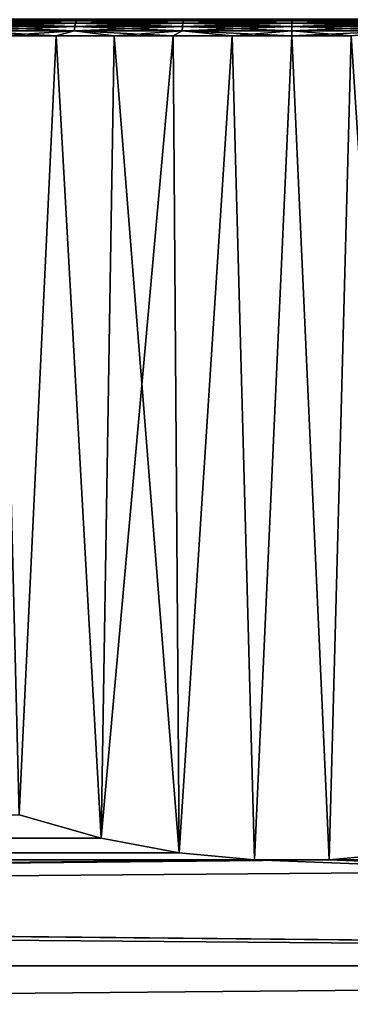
# Model space of a CAD drawing. Header units: metres. Extents: x -128 to 146, y -23 to 80.
# Tile 56 of 113: x 71.34 to 77.61, y 12.33 to 31.01. Entities that reach past the tile are written whole.
import ezdxf

# ---------------------------------------------------------------- set-up
doc = ezdxf.new("R2010")
doc.units = ezdxf.units.M
doc.layers.add('solid_509241_SW0001', color=7, linetype='CONTINUOUS')

msp = doc.modelspace()

# ---------------------------------------------------------------- linework, layer by layer
at = {"layer": 'solid_509241_SW0001'}
for points in [[(70.006844, 31.014597, -15.675868), (72.108505, 31.014597, -16.389286), (70.042198, 31, -15.590462)], [(70.006844, 31.014597, 15.675865), (70.042198, 31, 15.590459), (72.132408, 31, 16.299992)], [(72.108505, 31.014597, 16.389282), (70.006844, 31.014597, 15.675865), (72.132408, 31, 16.299992)], [(72.132408, 31, -16.299994), (71.050171, 31, -16.052731), (70.011787, 31, -15.661864)], [(70.042198, 31, -15.590462), (72.132408, 31, -16.299994), (70.011787, 31, -15.661864)], [(72.108505, 31.014597, -16.389286), (72.132408, 31, -16.299994), (70.042198, 31, -15.590462)], [(72.132408, 31, 16.299992), (70.042198, 31, 15.590459), (71.050186, 31, 16.052738)], [(70.455826, 30.985477, -15.937178), (71.050171, 31, -16.052731), (72.111824, 31, -16.374821)], [(72.420906, 30.985477, -16.549522), (70.455826, 30.985477, -15.937178), (72.111824, 31, -16.374821)], [(70.455826, 30.985477, 15.937178), (72.420906, 30.985477, 16.549522), (71.050186, 31, 16.052738)], [(72.132408, 31, -16.299994), (72.111824, 31, -16.374821), (71.050171, 31, -16.052731)], [(72.132408, 31, 16.299992), (71.050186, 31, 16.052738), (72.111847, 31, 16.374826)], [(72.420906, 30.985477, 16.549522), (72.111847, 31, 16.374826), (71.050186, 31, 16.052738)], [(72.108505, 31.014597, -16.389286), (74.285309, 31.014597, -16.822279), (72.132408, 31, -16.299994)], [(72.108505, 31.014597, 16.389282), (72.132408, 31, 16.299992), (74.297356, 31, 16.730627)], [(74.285309, 31.014597, 16.822275), (72.108505, 31.014597, 16.389282), (74.297356, 31, 16.730627)], [(74.297356, 31, -16.730631), (73.192345, 31, -16.626795), (72.111824, 31, -16.374821)], [(72.420906, 30.985477, -16.549522), (72.111824, 31, -16.374821), (73.192345, 31, -16.626795)], [(72.132408, 31, -16.299994), (74.297356, 31, -16.730631), (72.111824, 31, -16.374821)], [(72.132408, 31, 16.299992), (72.111847, 31, 16.374826), (73.192368, 31, 16.626799)], [(72.420906, 30.985477, 16.549522), (73.192368, 31, 16.626799), (72.111847, 31, 16.374826)], [(74.285309, 31.014597, -16.822279), (74.297356, 31, -16.730631), (72.132408, 31, -16.299994)], [(74.297356, 31, 16.730627), (72.132408, 31, 16.299992), (73.192368, 31, 16.626799)], [(72.420906, 30.985477, -16.549522), (73.192345, 31, -16.626795), (74.286964, 31, -16.807537)], [(74.445473, 30.985477, -16.920538), (72.420906, 30.985477, -16.549522), (74.286964, 31, -16.807537)], [(72.420906, 30.985477, 16.549522), (74.445473, 30.985477, 16.920538), (73.192368, 31, 16.626799)], [(74.297356, 31, -16.730631), (74.286964, 31, -16.807537), (73.192345, 31, -16.626795)], [(74.297356, 31, 16.730627), (73.192368, 31, 16.626799), (74.286987, 31, 16.807541)], [(74.445473, 30.985477, 16.920538), (74.286987, 31, 16.807541), (73.192368, 31, 16.626799)], [(74.285309, 31.014597, -16.822279), (76.5, 31.014597, -16.967438), (74.297356, 31, -16.730631)], [(74.285309, 31.014597, 16.822275), (74.297356, 31, 16.730627), (76.5, 31, 16.874996)], [(76.5, 31.014597, 16.967434), (74.285309, 31.014597, 16.822275), (76.5, 31, 16.874996)], [(77.608856, 31, -16.916304), (75.391121, 31, -16.916302), (74.286964, 31, -16.807537)], [(74.445473, 30.985477, -16.920538), (74.286964, 31, -16.807537), (75.391121, 31, -16.916302)], [(76.5, 31, -16.875), (77.608856, 31, -16.916304), (74.286964, 31, -16.807537)], [(74.297356, 31, -16.730631), (76.5, 31, -16.875), (74.286964, 31, -16.807537)], [(76.5, 31, 16.874996), (74.286987, 31, 16.807541), (75.391144, 31, 16.916304)], [(74.445473, 30.985477, 16.920538), (75.391144, 31, 16.916304), (74.286987, 31, 16.807541)], [(76.5, 31, 16.874996), (74.297356, 31, 16.730627), (74.286987, 31, 16.807541)], [(76.5, 31.014597, -16.967438), (76.5, 31, -16.875), (74.297356, 31, -16.730631)], [(74.445473, 30.985477, -16.920538), (75.391121, 31, -16.916302), (76.499992, 31, -16.952606)], [(76.5, 30.985477, -17.044813), (74.445473, 30.985477, -16.920538), (76.499992, 31, -16.952606)], [(74.445473, 30.985477, 16.920538), (76.5, 30.985477, 17.044813), (75.391144, 31, 16.916304)], [(77.608856, 31, -16.916304), (76.499992, 31, -16.952606), (75.391121, 31, -16.916302)], [(75.391144, 31, 16.916304), (77.608879, 31, 16.916302), (78.713036, 31, 16.807537)], [(76.5, 31, 16.874996), (75.391144, 31, 16.916304), (78.713036, 31, 16.807537)], [(75.391144, 31, 16.916304), (76.500008, 31, 16.952606), (77.608879, 31, 16.916302)], [(76.5, 30.985477, 17.044813), (76.500008, 31, 16.952606), (75.391144, 31, 16.916304)], [(76.5, 30.985477, -17.044813), (76.499992, 31, -16.952606), (77.608856, 31, -16.916304)], [(78.714691, 31.014597, -16.822279), (78.702644, 31, -16.730631), (76.5, 31, -16.875)], [(76.5, 31.014597, -16.967438), (78.714691, 31.014597, -16.822279), (76.5, 31, -16.875)], [(76.5, 31.014597, 16.967434), (76.5, 31, 16.874996), (78.702644, 31, 16.730627)], [(78.714691, 31.014597, 16.822275), (76.5, 31.014597, 16.967434), (78.702644, 31, 16.730627)], [(76.5, 31, -16.875), (78.713013, 31, -16.807541), (77.608856, 31, -16.916304)], [(78.554527, 30.985477, -16.920538), (76.5, 30.985477, -17.044813), (77.608856, 31, -16.916304)], [(76.5, 31, -16.875), (78.702644, 31, -16.730631), (78.713013, 31, -16.807541)], [(78.702644, 31, 16.730627), (76.5, 31, 16.874996), (78.713036, 31, 16.807537)], [(76.5, 30.985477, 17.044813), (78.554527, 30.985477, 16.920538), (76.500008, 31, 16.952606)], [(78.554527, 30.985477, 16.920538), (77.608879, 31, 16.916302), (76.500008, 31, 16.952606)], [(78.554527, 30.985477, -16.920538), (77.608856, 31, -16.916304), (78.713013, 31, -16.807541)], [(70.38755, 30.794428, -16.11721), (70.402748, 30.877453, -16.077133), (72.385086, 30.877453, -16.694855)], [(72.374832, 30.794428, -16.736471), (70.38755, 30.794428, -16.11721), (72.385086, 30.877453, -16.694855)], [(70.38755, 30.794428, 16.11721), (72.374832, 30.794428, 16.736471), (70.402748, 30.877453, 16.077133)], [(70.402748, 30.877453, -16.077133), (70.42627, 30.943264, -16.015118), (72.400963, 30.943264, -16.630457)], [(72.385086, 30.877453, -16.694855), (70.402748, 30.877453, -16.077133), (72.400963, 30.943264, -16.630457)], [(70.402748, 30.877453, 16.077133), (72.385086, 30.877453, 16.694855), (70.42627, 30.943264, 16.015118)], [(72.374832, 30.794428, 16.736471), (72.385086, 30.877453, 16.694855), (70.402748, 30.877453, 16.077133)], [(70.42627, 30.943264, -16.015118), (70.455826, 30.985477, -15.937178), (72.420906, 30.985477, -16.549522)], [(72.400963, 30.943264, -16.630457), (70.42627, 30.943264, -16.015118), (72.420906, 30.985477, -16.549522)], [(70.42627, 30.943264, 16.015118), (72.400963, 30.943264, 16.630457), (70.455826, 30.985477, 15.937178)], [(72.385086, 30.877453, 16.694855), (72.400963, 30.943264, 16.630457), (70.42627, 30.943264, 16.015118)], [(72.400963, 30.943264, 16.630457), (72.420906, 30.985477, 16.549522), (70.455826, 30.985477, 15.937178)], [(72.374832, 30.794428, -16.736471), (72.385086, 30.877453, -16.694855), (74.427429, 30.877453, -17.069128)], [(74.422264, 30.794428, -17.111679), (72.374832, 30.794428, -16.736471), (74.427429, 30.877453, -17.069128)], [(72.374832, 30.794428, 16.736471), (74.422264, 30.794428, 17.111679), (72.385086, 30.877453, 16.694855)], [(72.385086, 30.877453, -16.694855), (72.400963, 30.943264, -16.630457), (74.435425, 30.943264, -17.003286)], [(74.427429, 30.877453, -17.069128), (72.385086, 30.877453, -16.694855), (74.435425, 30.943264, -17.003286)], [(72.385086, 30.877453, 16.694855), (74.427429, 30.877453, 17.069128), (72.400963, 30.943264, 16.630457)], [(74.422264, 30.794428, 17.111679), (74.427429, 30.877453, 17.069128), (72.385086, 30.877453, 16.694855)], [(72.400963, 30.943264, -16.630457), (72.420906, 30.985477, -16.549522), (74.445473, 30.985477, -16.920538)], [(74.435425, 30.943264, -17.003286), (72.400963, 30.943264, -16.630457), (74.445473, 30.985477, -16.920538)], [(72.400963, 30.943264, 16.630457), (74.435425, 30.943264, 17.003286), (72.420906, 30.985477, 16.549522)], [(74.427429, 30.877453, 17.069128), (74.435425, 30.943264, 17.003286), (72.400963, 30.943264, 16.630457)], [(74.435425, 30.943264, 17.003286), (74.445473, 30.985477, 16.920538), (72.420906, 30.985477, 16.549522)], [(74.422264, 30.794428, -17.111679), (74.427429, 30.877453, -17.069128), (76.5, 30.877453, -17.194496)], [(76.5, 30.794428, -17.237358), (74.422264, 30.794428, -17.111679), (76.5, 30.877453, -17.194496)], [(74.422264, 30.794428, 17.111679), (76.5, 30.794428, 17.237358), (74.427429, 30.877453, 17.069128)], [(74.427429, 30.877453, -17.069128), (74.435425, 30.943264, -17.003286), (76.5, 30.943264, -17.12817)], [(76.5, 30.877453, -17.194496), (74.427429, 30.877453, -17.069128), (76.5, 30.943264, -17.12817)], [(74.427429, 30.877453, 17.069128), (76.5, 30.877453, 17.194496), (74.435425, 30.943264, 17.003286)], [(76.5, 30.794428, 17.237358), (76.5, 30.877453, 17.194496), (74.427429, 30.877453, 17.069128)], [(74.435425, 30.943264, -17.003286), (74.445473, 30.985477, -16.920538), (76.5, 30.985477, -17.044813)], [(76.5, 30.943264, -17.12817), (74.435425, 30.943264, -17.003286), (76.5, 30.985477, -17.044813)], [(74.435425, 30.943264, 17.003286), (76.5, 30.943264, 17.12817), (74.445473, 30.985477, 16.920538)], [(76.5, 30.877453, 17.194496), (76.5, 30.943264, 17.12817), (74.435425, 30.943264, 17.003286)], [(76.5, 30.943264, 17.12817), (76.5, 30.985477, 17.044813), (74.445473, 30.985477, 16.920538)], [(76.5, 30.943264, -17.12817), (76.5, 30.985477, -17.044813), (78.554527, 30.985477, -16.920538)], [(78.564575, 30.943264, -17.003286), (76.5, 30.943264, -17.12817), (78.554527, 30.985477, -16.920538)], [(78.564575, 30.943264, 17.003286), (78.554527, 30.985477, 16.920538), (76.5, 30.985477, 17.044813)], [(76.5, 30.943264, 17.12817), (78.564575, 30.943264, 17.003286), (76.5, 30.985477, 17.044813)], [(76.5, 30.877453, -17.194496), (76.5, 30.943264, -17.12817), (78.564575, 30.943264, -17.003286)], [(78.572571, 30.877453, -17.069128), (76.5, 30.877453, -17.194496), (78.564575, 30.943264, -17.003286)], [(78.572571, 30.877453, 17.069128), (78.564575, 30.943264, 17.003286), (76.5, 30.943264, 17.12817)], [(76.5, 30.877453, 17.194496), (78.572571, 30.877453, 17.069128), (76.5, 30.943264, 17.12817)], [(76.5, 30.794428, -17.237358), (76.5, 30.877453, -17.194496), (78.572571, 30.877453, -17.069128)], [(78.577736, 30.794428, -17.111679), (76.5, 30.794428, -17.237358), (78.572571, 30.877453, -17.069128)], [(78.577736, 30.794428, 17.111679), (78.572571, 30.877453, 17.069128), (76.5, 30.877453, 17.194496)], [(76.5, 30.794428, 17.237358), (78.577736, 30.794428, 17.111679), (76.5, 30.877453, 17.194496)], [(72.374832, 30.794428, -16.736471), (70.95433, 30.702618, -16.337002), (70.38755, 30.794428, -16.11721)], [(70.38755, 30.794428, 16.11721), (70.95433, 30.702618, 16.337002), (72.034698, 30.702618, 16.664726)], [(70.38755, 30.794428, 16.11721), (72.034698, 30.702618, 16.664726), (72.374832, 30.794428, 16.736471)], [(72.374832, 30.794428, -16.736471), (72.034698, 30.702618, -16.664726), (70.95433, 30.702618, -16.337002)], [(72.034698, 30.702618, 16.664726), (70.95433, 30.702618, 16.337002), (71.333511, 15.923981, 16.595989)], [(70.95433, 30.702618, -16.337002), (72.034698, 30.702618, -16.664726), (71.332855, 15.924195, -16.595783)], [(72.034698, 30.702618, -16.664726), (72.884361, 15.486176, -17.005245), (71.332855, 15.924195, -16.595783)], [(72.034698, 30.702618, 16.664726), (71.333511, 15.923981, 16.595989), (72.884766, 15.48608, 17.005331)], [(72.374832, 30.794428, -16.736471), (73.134186, 30.702618, -16.921091), (72.034698, 30.702618, -16.664726)], [(72.374832, 30.794428, 16.736471), (72.034698, 30.702618, 16.664726), (73.134186, 30.702618, 16.921091)], [(73.134186, 30.702618, 16.921091), (72.034698, 30.702618, 16.664726), (72.884766, 15.48608, 17.005331)], [(72.034698, 30.702618, -16.664726), (73.134186, 30.702618, -16.921091), (72.884361, 15.486176, -17.005245)], [(74.422264, 30.794428, -17.111679), (73.134186, 30.702618, -16.921091), (72.374832, 30.794428, -16.736471)], [(72.374832, 30.794428, 16.736471), (73.134186, 30.702618, 16.921091), (74.248085, 30.702618, 17.104996)], [(72.374832, 30.794428, 16.736471), (74.248085, 30.702618, 17.104996), (74.422264, 30.794428, 17.111679)], [(74.248085, 30.702618, -17.104996), (74.362534, 15.206313, -17.255957), (72.884361, 15.486176, -17.005245)], [(73.134186, 30.702618, -16.921091), (74.248085, 30.702618, -17.104996), (72.884361, 15.486176, -17.005245)], [(73.134186, 30.702618, 16.921091), (72.884766, 15.48608, 17.005331), (74.362747, 15.206283, 17.255983)], [(74.422264, 30.794428, -17.111679), (74.248085, 30.702618, -17.104996), (73.134186, 30.702618, -16.921091)], [(74.248085, 30.702618, 17.104996), (73.134186, 30.702618, 16.921091), (74.362747, 15.206283, 17.255983)], [(74.422264, 30.794428, -17.111679), (75.371628, 30.702618, -17.215656), (74.248085, 30.702618, -17.104996)], [(74.422264, 30.794428, 17.111679), (74.248085, 30.702618, 17.104996), (75.371628, 30.702618, 17.215656)], [(75.371628, 30.702618, 17.215656), (74.248085, 30.702618, 17.104996), (74.362747, 15.206283, 17.255983)], [(74.248085, 30.702618, -17.104996), (75.371628, 30.702618, -17.215656), (74.362534, 15.206313, -17.255957)], [(75.371628, 30.702618, -17.215656), (75.792984, 15.070564, -17.37464), (74.362534, 15.206313, -17.255957)], [(75.371628, 30.702618, 17.215656), (74.362747, 15.206283, 17.255983), (75.793007, 15.070563, 17.37464)], [(76.5, 30.794428, -17.237358), (75.371628, 30.702618, -17.215656), (74.422264, 30.794428, -17.111679)], [(74.422264, 30.794428, 17.111679), (75.371628, 30.702618, 17.215656), (76.5, 30.702618, 17.252596)], [(74.422264, 30.794428, 17.111679), (76.5, 30.702618, 17.252596), (76.5, 30.794428, 17.237358)], [(76.5, 30.794428, -17.237358), (76.5, 30.702618, -17.252596), (75.371628, 30.702618, -17.215656)], [(76.5, 30.702618, 17.252596), (75.371628, 30.702618, 17.215656), (75.793007, 15.070563, 17.37464)], [(75.371628, 30.702618, -17.215656), (76.5, 30.702618, -17.252596), (75.792984, 15.070564, -17.37464)], [(76.5, 30.702618, -17.252596), (77.207047, 15.070566, -17.374638), (75.792984, 15.070564, -17.37464)], [(76.5, 30.702618, 17.252596), (75.793007, 15.070563, 17.37464), (77.206894, 15.070559, 17.374643)], [(78.577736, 30.794428, -17.111679), (77.628372, 30.702618, -17.215656), (76.5, 30.702618, -17.252596)], [(78.577736, 30.794428, -17.111679), (76.5, 30.702618, -17.252596), (76.5, 30.794428, -17.237358)], [(76.5, 30.794428, 17.237358), (76.5, 30.702618, 17.252596), (77.628372, 30.702618, 17.215656)], [(76.5, 30.794428, 17.237358), (77.628372, 30.702618, 17.215656), (78.577736, 30.794428, 17.111679)], [(77.628372, 30.702618, 17.215656), (76.5, 30.702618, 17.252596), (77.206894, 15.070559, 17.374643)], [(76.5, 30.702618, -17.252596), (77.628372, 30.702618, -17.215656), (77.207047, 15.070566, -17.374638)], [(77.628372, 30.702618, 17.215656), (77.206894, 15.070559, 17.374643), (78.637146, 15.206267, 17.255997)], [(77.628372, 30.702618, -17.215656), (78.637505, 15.206318, -17.255953), (77.207047, 15.070566, -17.374638)], [(-72.88488, 15.486053, 17.005356), (72.884766, 15.48608, 17.005331), (71.333511, 15.923981, 16.595989)], [(-72.884758, 15.486082, -17.005331), (-71.333496, 15.923984, -16.595985), (72.884361, 15.486176, -17.005245)], [(-71.333496, 15.923984, -16.595985), (71.332855, 15.924195, -16.595783), (72.884361, 15.486176, -17.005245)], [(-74.362854, 15.206267, 17.255997), (74.362747, 15.206283, 17.255983), (72.884766, 15.48608, 17.005331)], [(-72.88488, 15.486053, 17.005356), (-74.362854, 15.206267, 17.255997), (72.884766, 15.48608, 17.005331)], [(-74.36274, 15.206284, -17.255983), (-72.884758, 15.486082, -17.005331), (74.362534, 15.206313, -17.255957)], [(-72.884758, 15.486082, -17.005331), (72.884361, 15.486176, -17.005245), (74.362534, 15.206313, -17.255957)], [(-127.5, 13.065489, 18.928629), (127.5, 15.251822, 17.215748), (77.206894, 15.070559, 17.374643)], [(-127.5, 13.065489, 18.928629), (127.5, 13.065489, 18.928629), (127.5, 15.251822, 17.215748)], [(127.5, 13.065489, -18.928629), (-127.5, 15.251822, -17.215748), (-77.206894, 15.070559, -17.374643)], [(127.5, 13.065489, -18.928629), (-127.5, 13.065489, -18.928629), (-127.5, 15.251822, -17.215748)], [(-75.793106, 15.070559, 17.374643), (75.793007, 15.070563, 17.37464), (74.362747, 15.206283, 17.255983)], [(-74.362854, 15.206267, 17.255997), (-75.793106, 15.070559, 17.374643), (74.362747, 15.206283, 17.255983)], [(-75.792999, 15.070564, -17.37464), (-74.36274, 15.206284, -17.255983), (75.792984, 15.070564, -17.37464)], [(-74.36274, 15.206284, -17.255983), (74.362534, 15.206313, -17.255957), (75.792984, 15.070564, -17.37464)], [(127.5, 15.251822, 17.215748), (78.637146, 15.206267, 17.255997), (77.206894, 15.070559, 17.374643)], [(127.5, 13.065489, -18.928629), (77.207047, 15.070566, -17.374638), (78.637505, 15.206318, -17.255953)], [(-127.5, 13.065489, 18.928629), (77.206894, 15.070559, 17.374643), (75.793007, 15.070563, 17.37464)], [(-75.793106, 15.070559, 17.374643), (-127.5, 13.065489, 18.928629), (75.793007, 15.070563, 17.37464)], [(127.5, 13.065489, -18.928629), (-77.206894, 15.070559, -17.374643), (-75.792999, 15.070564, -17.37464)], [(127.5, 13.065489, -18.928629), (-75.792999, 15.070564, -17.37464), (75.792984, 15.070564, -17.37464)], [(127.5, 13.065489, -18.928629), (75.792984, 15.070564, -17.37464), (77.207047, 15.070566, -17.374638)], [(-127.5, 10.688633, 20.365488), (127.5, 10.688633, 20.365488), (127.5, 13.065489, 18.928629)], [(-127.5, 13.065489, 18.928629), (-127.5, 10.688633, 20.365488), (127.5, 13.065489, 18.928629)], [(127.5, 13.065489, -18.928629), (127.5, 10.688633, -20.365488), (-127.5, 13.065489, -18.928629)], [(0.731982, 11.600663, -19.860126), (-127.5, 13.065489, -18.928629), (127.5, 10.688633, -20.365488)]]:
    msp.add_3dface(points, dxfattribs=at)

doc.saveas('drawing.dxf')
